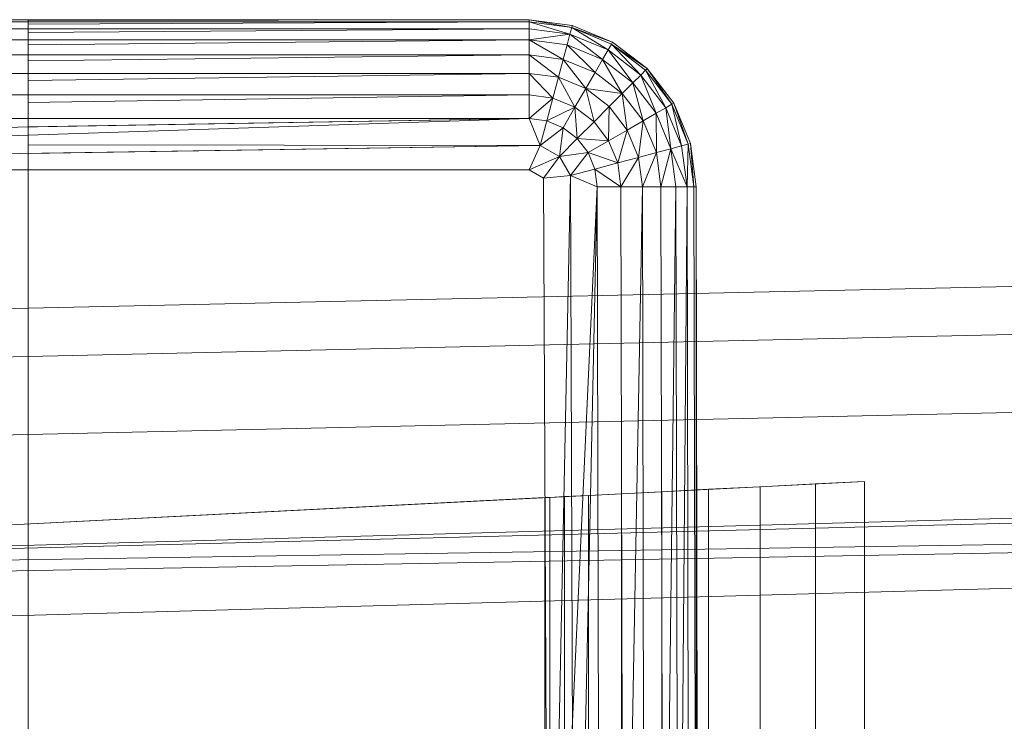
# Model space of a CAD drawing. Header units: metres. Extents: x 397.7 to 427.5, y 12.7 to 28.4.
# Tile 79 of 121: x 407.6582 to 407.7446, y 27.3726 to 27.4342. Entities that reach past the tile are written whole.
import ezdxf

# ---------------------------------------------------------------- set-up
doc = ezdxf.new("R2010")
doc.units = ezdxf.units.M
doc.layers.add('A-DETL-____-MBND', color=7, linetype='Continuous', lineweight=18)

# ---------------------------------------------------------------- blocks, each defined once
blk = doc.blocks.new('Family - Inodor P4-154500-07_ELEC_P4')
at = {"layer": 'A-DETL-____-MBND', "color": 253, "true_color": 0xaaaaaa}
for p, q in [((0.015214, 0.402906), (0.150237, 0.402906)), ((0.015214, 0.402906), (0.150237, 0.402906)), ((0.015214, 0.402906), (0.150237, 0.402906)), ((0.150237, 0.402906), (0.015214, 0.402906)), ((0.150237, 0.402706), (0.015214, 0.402706)), ((0.106284, 0.402904), (0.047679, 0.402904)), ((0.106284, 0.402841), (0.150237, 0.402906)), ((0.150237, 0.402906), (0.106284, 0.402841)), ((0.106284, 0.402841), (0.106284, 0.402904)), ((0.106284, 0.402841), (0.106284, 0.402706)), ((0.150237, 0.402706), (0.106284, 0.402706)), ((0.106284, 0.402706), (0.150237, 0.402706)), ((0.106284, 0.402706), (0.106284, 0.402512)), ((0.150237, 0.402706), (0.106284, 0.402512)), ((0.150237, 0.402706), (0.106284, 0.402512)), ((0.106284, 0.402512), (0.106284, 0.40211)), ((0.150237, 0.402906), (0.154029, 0.402407)), ((0.150237, 0.402906), (0.154029, 0.402407)), ((0.150237, 0.402906), (0.150237, 0.402706)), ((0.150237, 0.402906), (0.154029, 0.402407)), ((0.150237, 0.402906), (0.150237, 0.402706)), ((0.153977, 0.402213), (0.150237, 0.402906)), ((0.150237, 0.402706), (0.150237, 0.402906)), ((0.154029, 0.402407), (0.150237, 0.402906)), ((0.153977, 0.402213), (0.150237, 0.402906)), ((0.153977, 0.402213), (0.150237, 0.402706)), ((0.150237, 0.402706), (0.150237, 0.40211)), ((0.153977, 0.402213), (0.150237, 0.402706)), ((0.153977, 0.402213), (0.150237, 0.402706)), ((0.153823, 0.401637), (0.150237, 0.402706)), ((0.150237, 0.402706), (0.150237, 0.40211)), ((0.153823, 0.401637), (0.150237, 0.402706)), ((0.150237, 0.40211), (0.150237, 0.402706)), ((0.150237, 0.40211), (0.015214, 0.40211)), ((0.150237, 0.40211), (0.106284, 0.40211)), ((0.106284, 0.40211), (0.150237, 0.40211)), ((0.106284, 0.40211), (0.106284, 0.401793)), ((0.150237, 0.40211), (0.106284, 0.401793)), ((0.150237, 0.40211), (0.106284, 0.401793)), ((0.106284, 0.401793), (0.106284, 0.401137)), ((0.153823, 0.401637), (0.150237, 0.40211)), ((0.150237, 0.401137), (0.150237, 0.40211)), ((0.153823, 0.401637), (0.150237, 0.40211)), ((0.153823, 0.401637), (0.150237, 0.40211)), ((0.150237, 0.401137), (0.150237, 0.40211)), ((0.150237, 0.40211), (0.150237, 0.401137)), ((0.153823, 0.401637), (0.150237, 0.401137)), ((0.150237, 0.401137), (0.153823, 0.401637)), ((0.153823, 0.401637), (0.153571, 0.400698)), ((0.153571, 0.400698), (0.153823, 0.401637)), ((0.153571, 0.400698), (0.153823, 0.401637)), ((0.153977, 0.402213), (0.153823, 0.401637)), ((0.153977, 0.402213), (0.153823, 0.401637)), ((0.153823, 0.401637), (0.153977, 0.402213)), ((0.157164, 0.400253), (0.153823, 0.401637)), ((0.157164, 0.400253), (0.153823, 0.401637)), ((0.156678, 0.399411), (0.153823, 0.401637)), ((0.157164, 0.400253), (0.153823, 0.401637)), ((0.156678, 0.399411), (0.153823, 0.401637)), ((0.154029, 0.402407), (0.153977, 0.402213)), ((0.154029, 0.402407), (0.153977, 0.402213)), ((0.153977, 0.402213), (0.154029, 0.402407)), ((0.157462, 0.40077), (0.153977, 0.402213)), ((0.157562, 0.400943), (0.153977, 0.402213)), ((0.157164, 0.400253), (0.153977, 0.402213)), ((0.157562, 0.400943), (0.153977, 0.402213)), ((0.157462, 0.40077), (0.153977, 0.402213)), ((0.157462, 0.40077), (0.153977, 0.402213)), ((0.157164, 0.400253), (0.153977, 0.402213)), ((0.154029, 0.402407), (0.157562, 0.400943)), ((0.154029, 0.402407), (0.157562, 0.400943)), ((0.154029, 0.402407), (0.157562, 0.400943)), ((0.157562, 0.400943), (0.154029, 0.402407)), ((0.150237, 0.401137), (0.015214, 0.401137)), ((0.150237, 0.401137), (0.106284, 0.401137)), ((0.106284, 0.401137), (0.150237, 0.401137)), ((0.106284, 0.401137), (0.106284, 0.400707)), ((0.150237, 0.401137), (0.106284, 0.400707)), ((0.150237, 0.401137), (0.106284, 0.400707)), ((0.153571, 0.400698), (0.150237, 0.401137)), ((0.150237, 0.401137), (0.150237, 0.399817)), ((0.153571, 0.400698), (0.150237, 0.401137)), ((0.153571, 0.400698), (0.150237, 0.401137)), ((0.153229, 0.399423), (0.150237, 0.401137)), ((0.150237, 0.401137), (0.150237, 0.399817)), ((0.153229, 0.399423), (0.150237, 0.401137)), ((0.150237, 0.399817), (0.150237, 0.401137)), ((0.157462, 0.40077), (0.157164, 0.400253)), ((0.157462, 0.40077), (0.157164, 0.400253)), ((0.157164, 0.400253), (0.157462, 0.40077)), ((0.157562, 0.400943), (0.157462, 0.40077)), ((0.157562, 0.400943), (0.157462, 0.40077)), ((0.157462, 0.40077), (0.157562, 0.400943)), ((0.160455, 0.398473), (0.157462, 0.40077)), ((0.160597, 0.398615), (0.157462, 0.40077)), ((0.160033, 0.398052), (0.157462, 0.40077)), ((0.160597, 0.398615), (0.157462, 0.40077)), ((0.160455, 0.398473), (0.157462, 0.40077)), ((0.160455, 0.398473), (0.157462, 0.40077)), ((0.160033, 0.398052), (0.157462, 0.40077)), ((0.157562, 0.400943), (0.160597, 0.398615)), ((0.157562, 0.400943), (0.160597, 0.398615)), ((0.157562, 0.400943), (0.160597, 0.398615)), ((0.160597, 0.398615), (0.157562, 0.400943)), ((0.106284, 0.400707), (0.106284, 0.399817)), ((0.153571, 0.400698), (0.153229, 0.399423)), ((0.153571, 0.400698), (0.153229, 0.399423)), ((0.153229, 0.399423), (0.153571, 0.400698)), ((0.156678, 0.399411), (0.153571, 0.400698)), ((0.156678, 0.399411), (0.153571, 0.400698)), ((0.156018, 0.398268), (0.153571, 0.400698)), ((0.156678, 0.399411), (0.153571, 0.400698)), ((0.156018, 0.398268), (0.153571, 0.400698)), ((0.157164, 0.400253), (0.156678, 0.399411)), ((0.157164, 0.400253), (0.156678, 0.399411)), ((0.156678, 0.399411), (0.157164, 0.400253)), ((0.160033, 0.398052), (0.157164, 0.400253)), ((0.160033, 0.398052), (0.157164, 0.400253)), ((0.159345, 0.397364), (0.157164, 0.400253)), ((0.160033, 0.398052), (0.157164, 0.400253)), ((0.159345, 0.397364), (0.157164, 0.400253)), ((0.150237, 0.399817), (0.015214, 0.399817)), ((0.150237, 0.399817), (0.106284, 0.399817)), ((0.106284, 0.399817), (0.150237, 0.399817)), ((0.106284, 0.399817), (0.106284, 0.399287)), ((0.150237, 0.399817), (0.106284, 0.399287)), ((0.150237, 0.399817), (0.106284, 0.399287)), ((0.106284, 0.399287), (0.106284, 0.39819)), ((0.153229, 0.399423), (0.150237, 0.399817)), ((0.150237, 0.399817), (0.150237, 0.39819)), ((0.153229, 0.399423), (0.150237, 0.399817)), ((0.153229, 0.399423), (0.150237, 0.399817)), ((0.152808, 0.397852), (0.150237, 0.399817)), ((0.150237, 0.399817), (0.150237, 0.39819)), ((0.152808, 0.397852), (0.150237, 0.399817)), ((0.150237, 0.39819), (0.150237, 0.399817)), ((0.153229, 0.399423), (0.152808, 0.397852)), ((0.153229, 0.399423), (0.152808, 0.397852)), ((0.152808, 0.397852), (0.153229, 0.399423)), ((0.156018, 0.398268), (0.153229, 0.399423)), ((0.156018, 0.398268), (0.153229, 0.399423)), ((0.156018, 0.398268), (0.153229, 0.399423)), ((0.155204, 0.396859), (0.153229, 0.399423)), ((0.155204, 0.396859), (0.153229, 0.399423)), ((0.156678, 0.399411), (0.156018, 0.398268)), ((0.156678, 0.399411), (0.156018, 0.398268)), ((0.156018, 0.398268), (0.156678, 0.399411)), ((0.159345, 0.397364), (0.156678, 0.399411)), ((0.159345, 0.397364), (0.156678, 0.399411)), ((0.158412, 0.396431), (0.156678, 0.399411)), ((0.159345, 0.397364), (0.156678, 0.399411)), ((0.158412, 0.396431), (0.156678, 0.399411)), ((0.150237, 0.39819), (0.015214, 0.39819)), ((0.150237, 0.39819), (0.106284, 0.39819)), ((0.106284, 0.39819), (0.150237, 0.39819)), ((0.106284, 0.39819), (0.106284, 0.397577)), ((0.150237, 0.39819), (0.106284, 0.397577)), ((0.150237, 0.39819), (0.106284, 0.397577)), ((0.152808, 0.397852), (0.150237, 0.39819)), ((0.150237, 0.39819), (0.150237, 0.396307)), ((0.152808, 0.397852), (0.150237, 0.39819)), ((0.152808, 0.397852), (0.150237, 0.39819)), ((0.152321, 0.396033), (0.150237, 0.39819)), ((0.150237, 0.39819), (0.150237, 0.396307)), ((0.152321, 0.396033), (0.150237, 0.39819)), ((0.150237, 0.396307), (0.150237, 0.39819)), ((0.156018, 0.398268), (0.155204, 0.396859)), ((0.156018, 0.398268), (0.155204, 0.396859)), ((0.155204, 0.396859), (0.156018, 0.398268)), ((0.158412, 0.396431), (0.156018, 0.398268)), ((0.158412, 0.396431), (0.156018, 0.398268)), ((0.158412, 0.396431), (0.156018, 0.398268)), ((0.160455, 0.398473), (0.160033, 0.398052)), ((0.160455, 0.398473), (0.160033, 0.398052)), ((0.160033, 0.398052), (0.160455, 0.398473)), ((0.160597, 0.398615), (0.160455, 0.398473)), ((0.160597, 0.398615), (0.160455, 0.398473)), ((0.160455, 0.398473), (0.160597, 0.398615)), ((0.162751, 0.395481), (0.160455, 0.398473)), ((0.162751, 0.395481), (0.160455, 0.398473)), ((0.162235, 0.395183), (0.160455, 0.398473)), ((0.162751, 0.395481), (0.160455, 0.398473)), ((0.162235, 0.395183), (0.160455, 0.398473)), ((0.160597, 0.398615), (0.162925, 0.395581)), ((0.160597, 0.398615), (0.162925, 0.395581)), ((0.160597, 0.398615), (0.162925, 0.395581)), ((0.162751, 0.395481), (0.160597, 0.398615)), ((0.162925, 0.395581), (0.160597, 0.398615)), ((0.162751, 0.395481), (0.160597, 0.398615)), ((0.106284, 0.397577), (0.106284, 0.396307)), ((0.152808, 0.397852), (0.152321, 0.396033)), ((0.152808, 0.397852), (0.152321, 0.396033)), ((0.152321, 0.396033), (0.152808, 0.397852)), ((0.155204, 0.396859), (0.152808, 0.397852)), ((0.155204, 0.396859), (0.152808, 0.397852)), ((0.155204, 0.396859), (0.152808, 0.397852)), ((0.154263, 0.395229), (0.152808, 0.397852)), ((0.154263, 0.395229), (0.152808, 0.397852)), ((0.159345, 0.397364), (0.158412, 0.396431)), ((0.159345, 0.397364), (0.158412, 0.396431)), ((0.158412, 0.396431), (0.159345, 0.397364)), ((0.160033, 0.398052), (0.159345, 0.397364)), ((0.160033, 0.398052), (0.159345, 0.397364)), ((0.159345, 0.397364), (0.160033, 0.398052)), ((0.161392, 0.394696), (0.159345, 0.397364)), ((0.161392, 0.394696), (0.159345, 0.397364)), ((0.160249, 0.394036), (0.159345, 0.397364)), ((0.161392, 0.394696), (0.159345, 0.397364)), ((0.160249, 0.394036), (0.159345, 0.397364)), ((0.162235, 0.395183), (0.160033, 0.398052)), ((0.162235, 0.395183), (0.160033, 0.398052)), ((0.161392, 0.394696), (0.160033, 0.398052)), ((0.162235, 0.395183), (0.160033, 0.398052)), ((0.161392, 0.394696), (0.160033, 0.398052)), ((0.155204, 0.396859), (0.154263, 0.395229)), ((0.155204, 0.396859), (0.154263, 0.395229)), ((0.154263, 0.395229), (0.155204, 0.396859)), ((0.157262, 0.395281), (0.155204, 0.396859)), ((0.158412, 0.396431), (0.155204, 0.396859)), ((0.158412, 0.396431), (0.155204, 0.396859)), ((0.157262, 0.395281), (0.155204, 0.396859)), ((0.157262, 0.395281), (0.155204, 0.396859)), ((0.155931, 0.393949), (0.155204, 0.396859)), ((0.155931, 0.393949), (0.155204, 0.396859)), ((0.150237, 0.396307), (0.015214, 0.396307)), ((0.150237, 0.396307), (0.106284, 0.396307)), ((0.106284, 0.396307), (0.150237, 0.396307)), ((0.106284, 0.396307), (0.106284, 0.39563)), ((0.150237, 0.396307), (0.106284, 0.39563)), ((0.150237, 0.396307), (0.106284, 0.39563)), ((0.106284, 0.39563), (0.106284, 0.394226)), ((0.152321, 0.396033), (0.150237, 0.396307)), ((0.150237, 0.394226), (0.150237, 0.396307)), ((0.152321, 0.396033), (0.150237, 0.396307)), ((0.152321, 0.396033), (0.150237, 0.396307)), ((0.150237, 0.394226), (0.150237, 0.396307)), ((0.150237, 0.396307), (0.150237, 0.394226)), ((0.152321, 0.396033), (0.150237, 0.394226)), ((0.150237, 0.394226), (0.152321, 0.396033)), ((0.151782, 0.394023), (0.152321, 0.396033)), ((0.151782, 0.394023), (0.152321, 0.396033)), ((0.151782, 0.394023), (0.152321, 0.396033)), ((0.154263, 0.395229), (0.152321, 0.396033)), ((0.154263, 0.395229), (0.152321, 0.396033)), ((0.154263, 0.395229), (0.152321, 0.396033)), ((0.158412, 0.396431), (0.157262, 0.395281)), ((0.158412, 0.396431), (0.157262, 0.395281)), ((0.157262, 0.395281), (0.158412, 0.396431)), ((0.160249, 0.394036), (0.158412, 0.396431)), ((0.160249, 0.394036), (0.158412, 0.396431)), ((0.158841, 0.393223), (0.158412, 0.396431)), ((0.160249, 0.394036), (0.158412, 0.396431)), ((0.158841, 0.393223), (0.158412, 0.396431)), ((0.162925, 0.395581), (0.162751, 0.395481)), ((0.162925, 0.395581), (0.162751, 0.395481)), ((0.162751, 0.395481), (0.162925, 0.395581)), ((0.162925, 0.395581), (0.164388, 0.392048)), ((0.162925, 0.395581), (0.164388, 0.392048)), ((0.162925, 0.395581), (0.164388, 0.392048)), ((0.164195, 0.391996), (0.162925, 0.395581)), ((0.164388, 0.392048), (0.162925, 0.395581)), ((0.164195, 0.391996), (0.162925, 0.395581)), ((0.154263, 0.395229), (0.151782, 0.394023)), ((0.151782, 0.394023), (0.154263, 0.395229)), ((0.154263, 0.395229), (0.153222, 0.393426)), ((0.153222, 0.393426), (0.154263, 0.395229)), ((0.153222, 0.393426), (0.154263, 0.395229)), ((0.155931, 0.393949), (0.154263, 0.395229)), ((0.155931, 0.393949), (0.154263, 0.395229)), ((0.155931, 0.393949), (0.154263, 0.395229)), ((0.154459, 0.392477), (0.154263, 0.395229)), ((0.154459, 0.392477), (0.154263, 0.395229)), ((0.157262, 0.395281), (0.155931, 0.393949)), ((0.157262, 0.395281), (0.155931, 0.393949)), ((0.155931, 0.393949), (0.157262, 0.395281)), ((0.15721, 0.392282), (0.157262, 0.395281)), ((0.15721, 0.392282), (0.157262, 0.395281)), ((0.158841, 0.393223), (0.157262, 0.395281)), ((0.158841, 0.393223), (0.157262, 0.395281)), ((0.158841, 0.393223), (0.157262, 0.395281)), ((0.162235, 0.395183), (0.161392, 0.394696)), ((0.162235, 0.395183), (0.161392, 0.394696)), ((0.161392, 0.394696), (0.162235, 0.395183)), ((0.162751, 0.395481), (0.162235, 0.395183)), ((0.162751, 0.395481), (0.162235, 0.395183)), ((0.162235, 0.395183), (0.162751, 0.395481)), ((0.163619, 0.391841), (0.162235, 0.395183)), ((0.163619, 0.391841), (0.162235, 0.395183)), ((0.162679, 0.39159), (0.162235, 0.395183)), ((0.163619, 0.391841), (0.162235, 0.395183)), ((0.162679, 0.39159), (0.162235, 0.395183)), ((0.164195, 0.391996), (0.162751, 0.395481)), ((0.164195, 0.391996), (0.162751, 0.395481)), ((0.163619, 0.391841), (0.162751, 0.395481)), ((0.164195, 0.391996), (0.162751, 0.395481)), ((0.163619, 0.391841), (0.162751, 0.395481)), ((0.150237, 0.394226), (0.015214, 0.394226)), ((0.150237, 0.394226), (0.015214, 0.39201)), ((0.150237, 0.394226), (0.015214, 0.389728)), ((0.150237, 0.394226), (0.106284, 0.394226)), ((0.106284, 0.394226), (0.150237, 0.394226)), ((0.106284, 0.394226), (0.106284, 0.393505)), ((0.150237, 0.394226), (0.106284, 0.393505)), ((0.150237, 0.394226), (0.106284, 0.393505)), ((0.151782, 0.394023), (0.150237, 0.394226)), ((0.151209, 0.391882), (0.150237, 0.394226)), ((0.151782, 0.394023), (0.150237, 0.394226)), ((0.151782, 0.394023), (0.150237, 0.394226)), ((0.151209, 0.391882), (0.150237, 0.394226)), ((0.150237, 0.394226), (0.151209, 0.391882)), ((0.151782, 0.394023), (0.151209, 0.391882)), ((0.151782, 0.394023), (0.151209, 0.391882)), ((0.151209, 0.391882), (0.151782, 0.394023)), ((0.153222, 0.393426), (0.151782, 0.394023)), ((0.153222, 0.393426), (0.151782, 0.394023)), ((0.153222, 0.393426), (0.151782, 0.394023)), ((0.155931, 0.393949), (0.154459, 0.392477)), ((0.155931, 0.393949), (0.154459, 0.392477)), ((0.154459, 0.392477), (0.155931, 0.393949)), ((0.15721, 0.392282), (0.155931, 0.393949)), ((0.15721, 0.392282), (0.155931, 0.393949)), ((0.15721, 0.392282), (0.155931, 0.393949)), ((0.160249, 0.394036), (0.158841, 0.393223)), ((0.160249, 0.394036), (0.158841, 0.393223)), ((0.158841, 0.393223), (0.160249, 0.394036)), ((0.159833, 0.390827), (0.160249, 0.394036)), ((0.159833, 0.390827), (0.160249, 0.394036)), ((0.161392, 0.394696), (0.160249, 0.394036)), ((0.161392, 0.394696), (0.160249, 0.394036)), ((0.160249, 0.394036), (0.161392, 0.394696)), ((0.161404, 0.391248), (0.160249, 0.394036)), ((0.161404, 0.391248), (0.160249, 0.394036)), ((0.161404, 0.391248), (0.160249, 0.394036)), ((0.162679, 0.39159), (0.161392, 0.394696)), ((0.162679, 0.39159), (0.161392, 0.394696)), ((0.161404, 0.391248), (0.161392, 0.394696)), ((0.162679, 0.39159), (0.161392, 0.394696)), ((0.161404, 0.391248), (0.161392, 0.394696)), ((0.106284, 0.393505), (0.106284, 0.391924)), ((0.153222, 0.393426), (0.151209, 0.391882)), ((0.153222, 0.393426), (0.151209, 0.391882)), ((0.151209, 0.391882), (0.153222, 0.393426)), ((0.152892, 0.39091), (0.153222, 0.393426)), ((0.152892, 0.39091), (0.153222, 0.393426)), ((0.152892, 0.39091), (0.153222, 0.393426)), ((0.154459, 0.392477), (0.153222, 0.393426)), ((0.154459, 0.392477), (0.153222, 0.393426)), ((0.154459, 0.392477), (0.153222, 0.393426)), ((0.158841, 0.393223), (0.15721, 0.392282)), ((0.158841, 0.393223), (0.15721, 0.392282)), ((0.15721, 0.392282), (0.158841, 0.393223)), ((0.158014, 0.39034), (0.158841, 0.393223)), ((0.158014, 0.39034), (0.158841, 0.393223)), ((0.159833, 0.390827), (0.158841, 0.393223)), ((0.159833, 0.390827), (0.158841, 0.393223)), ((0.159833, 0.390827), (0.158841, 0.393223)), ((0.154459, 0.392477), (0.152892, 0.39091)), ((0.154459, 0.392477), (0.152892, 0.39091)), ((0.152892, 0.39091), (0.154459, 0.392477)), ((0.155408, 0.391241), (0.154459, 0.392477)), ((0.15721, 0.392282), (0.154459, 0.392477)), ((0.15721, 0.392282), (0.154459, 0.392477)), ((0.155408, 0.391241), (0.154459, 0.392477)), ((0.155408, 0.391241), (0.154459, 0.392477)), ((0.15721, 0.392282), (0.155408, 0.391241)), ((0.15721, 0.392282), (0.155408, 0.391241)), ((0.155408, 0.391241), (0.15721, 0.392282)), ((0.158014, 0.39034), (0.15721, 0.392282)), ((0.158014, 0.39034), (0.15721, 0.392282)), ((0.158014, 0.39034), (0.15721, 0.392282)), ((0.151209, 0.391882), (0.015214, 0.389728)), ((0.151209, 0.391882), (0.106284, 0.391924)), ((0.106284, 0.391924), (0.151209, 0.391882)), ((0.106284, 0.391924), (0.106284, 0.39117)), ((0.151209, 0.391882), (0.106284, 0.39117)), ((0.151209, 0.391882), (0.106284, 0.39117)), ((0.150237, 0.389728), (0.151209, 0.391882)), ((0.151209, 0.391882), (0.150237, 0.389728)), ((0.150237, 0.389728), (0.151209, 0.391882)), ((0.152892, 0.39091), (0.151209, 0.391882)), ((0.152892, 0.39091), (0.151209, 0.391882)), ((0.162679, 0.39159), (0.161404, 0.391248)), ((0.162679, 0.39159), (0.161404, 0.391248)), ((0.161404, 0.391248), (0.162679, 0.39159)), ((0.161798, 0.388256), (0.162679, 0.39159)), ((0.161798, 0.388256), (0.162679, 0.39159)), ((0.163619, 0.391841), (0.162679, 0.39159)), ((0.163619, 0.391841), (0.162679, 0.39159)), ((0.162679, 0.39159), (0.163619, 0.391841)), ((0.162679, 0.39159), (0.163118, 0.388256)), ((0.164091, 0.388256), (0.162679, 0.39159)), ((0.163118, 0.388256), (0.162679, 0.39159)), ((0.164091, 0.388256), (0.162679, 0.39159)), ((0.163118, 0.388256), (0.162679, 0.39159)), ((0.164195, 0.391996), (0.163619, 0.391841)), ((0.164195, 0.391996), (0.163619, 0.391841)), ((0.163619, 0.391841), (0.164195, 0.391996)), ((0.164091, 0.388256), (0.163619, 0.391841)), ((0.164091, 0.388256), (0.163619, 0.391841)), ((0.164091, 0.388256), (0.163619, 0.391841)), ((0.164091, 0.388256), (0.164195, 0.391996)), ((0.164091, 0.388256), (0.164195, 0.391996)), ((0.164388, 0.392048), (0.164195, 0.391996)), ((0.164388, 0.392048), (0.164195, 0.391996)), ((0.164195, 0.391996), (0.164388, 0.392048)), ((0.164687, 0.388256), (0.164195, 0.391996)), ((0.164687, 0.388256), (0.164195, 0.391996)), ((0.164687, 0.388256), (0.164195, 0.391996)), ((0.164388, 0.392048), (0.164888, 0.388256)), ((0.164388, 0.392048), (0.164888, 0.388256)), ((0.164388, 0.392048), (0.164888, 0.388256)), ((0.164687, 0.388256), (0.164388, 0.392048)), ((0.164888, 0.388256), (0.164388, 0.392048)), ((0.164687, 0.388256), (0.164388, 0.392048)), ((0.106284, 0.39117), (0.106284, 0.389728)), ((0.152892, 0.39091), (0.150237, 0.389728)), ((0.150237, 0.389728), (0.152892, 0.39091)), ((0.152892, 0.39091), (0.151512, 0.388992)), ((0.151512, 0.388992), (0.152892, 0.39091)), ((0.151512, 0.388992), (0.152892, 0.39091)), ((0.155408, 0.391241), (0.152892, 0.39091)), ((0.155408, 0.391241), (0.152892, 0.39091)), ((0.152892, 0.39091), (0.155408, 0.391241)), ((0.153864, 0.389228), (0.152892, 0.39091)), ((0.153864, 0.389228), (0.152892, 0.39091)), ((0.153864, 0.389228), (0.152892, 0.39091)), ((0.155408, 0.391241), (0.153864, 0.389228)), ((0.153864, 0.389228), (0.155408, 0.391241)), ((0.153864, 0.389228), (0.155408, 0.391241)), ((0.156004, 0.389801), (0.155408, 0.391241)), ((0.158014, 0.39034), (0.155408, 0.391241)), ((0.158014, 0.39034), (0.155408, 0.391241)), ((0.156004, 0.389801), (0.155408, 0.391241)), ((0.156004, 0.389801), (0.155408, 0.391241)), ((0.159833, 0.390827), (0.158014, 0.39034)), ((0.159833, 0.390827), (0.158014, 0.39034)), ((0.158014, 0.39034), (0.159833, 0.390827)), ((0.158289, 0.388256), (0.159833, 0.390827)), ((0.158289, 0.388256), (0.159833, 0.390827)), ((0.161404, 0.391248), (0.159833, 0.390827)), ((0.161404, 0.391248), (0.159833, 0.390827)), ((0.159833, 0.390827), (0.161404, 0.391248)), ((0.160172, 0.388256), (0.159833, 0.390827)), ((0.160172, 0.388256), (0.159833, 0.390827)), ((0.160172, 0.388256), (0.159833, 0.390827)), ((0.160172, 0.388256), (0.161404, 0.391248)), ((0.160172, 0.388256), (0.161404, 0.391248)), ((0.161798, 0.388256), (0.161404, 0.391248)), ((0.161798, 0.388256), (0.161404, 0.391248)), ((0.161798, 0.388256), (0.161404, 0.391248)), ((0.150237, 0.389728), (0.015214, 0.389728)), ((0.150237, 0.389728), (0.106284, 0.389728)), ((0.106284, 0.389728), (0.150237, 0.389728)), ((0.106284, 0.389728), (0.106284, 0.38949)), ((0.151512, 0.388992), (0.150237, 0.389728)), ((0.151512, 0.388992), (0.150237, 0.389728)), ((0.150237, 0.389728), (0.151512, 0.388992)), ((0.156004, 0.389801), (0.153864, 0.389228)), ((0.156004, 0.389801), (0.153864, 0.389228)), ((0.153864, 0.389228), (0.156004, 0.389801)), ((0.158014, 0.39034), (0.156004, 0.389801)), ((0.158014, 0.39034), (0.156004, 0.389801)), ((0.156004, 0.389801), (0.158014, 0.39034)), ((0.156004, 0.389801), (0.156207, 0.388256)), ((0.158289, 0.388256), (0.156004, 0.389801)), ((0.156207, 0.388256), (0.156004, 0.389801)), ((0.158289, 0.388256), (0.156004, 0.389801)), ((0.156207, 0.388256), (0.156004, 0.389801)), ((0.158289, 0.388256), (0.158014, 0.39034)), ((0.158289, 0.388256), (0.158014, 0.39034)), ((0.158289, 0.388256), (0.158014, 0.39034)), ((0.106284, 0.38949), (0.106284, 0.359222)), ((0.153864, 0.389228), (0.151512, 0.388992)), ((0.153864, 0.389228), (0.151512, 0.388992)), ((0.153864, 0.389228), (0.151512, 0.388992)), ((0.15191, 0.294853), (0.151512, 0.388992)), ((0.151512, 0.388992), (0.15191, 0.294853)), ((0.15191, 0.294853), (0.151512, 0.388992)), ((0.153864, 0.389228), (0.15191, 0.294853)), ((0.15191, 0.294853), (0.153864, 0.389228)), ((0.156207, 0.388256), (0.153864, 0.389228)), ((0.156207, 0.388256), (0.153864, 0.389228)), ((0.156207, 0.388256), (0.153864, 0.389228)), ((0.154192, 0.294853), (0.153864, 0.389228)), ((0.154192, 0.294853), (0.153864, 0.389228)), ((0.156207, 0.388256), (0.15191, 0.294853)), ((0.156207, 0.388256), (0.154192, 0.294853)), ((0.156207, 0.388256), (0.154192, 0.294853)), ((0.154192, 0.294853), (0.156207, 0.388256)), ((0.158289, 0.388256), (0.156207, 0.388256)), ((0.156408, 0.294853), (0.156207, 0.388256)), ((0.158289, 0.388256), (0.156207, 0.388256)), ((0.158289, 0.388256), (0.156207, 0.388256)), ((0.156408, 0.294853), (0.156207, 0.388256)), ((0.156408, 0.294853), (0.156207, 0.388256)), ((0.160172, 0.388256), (0.158289, 0.388256)), ((0.158489, 0.294853), (0.158289, 0.388256)), ((0.160172, 0.388256), (0.158289, 0.388256)), ((0.158289, 0.388256), (0.158489, 0.294853)), ((0.160172, 0.388256), (0.158289, 0.388256)), ((0.158489, 0.294853), (0.158289, 0.388256)), ((0.160172, 0.388256), (0.158489, 0.294853)), ((0.158489, 0.294853), (0.160172, 0.388256)), ((0.161798, 0.388256), (0.160172, 0.388256)), ((0.160372, 0.294853), (0.160172, 0.388256)), ((0.161798, 0.388256), (0.160172, 0.388256)), ((0.161798, 0.388256), (0.160172, 0.388256)), ((0.160372, 0.294853), (0.160172, 0.388256)), ((0.160372, 0.294853), (0.160172, 0.388256)), ((0.163118, 0.388256), (0.161798, 0.388256)), ((0.161999, 0.294853), (0.161798, 0.388256)), ((0.163118, 0.388256), (0.161798, 0.388256)), ((0.161798, 0.388256), (0.161999, 0.294853)), ((0.163118, 0.388256), (0.161798, 0.388256)), ((0.161999, 0.294853), (0.161798, 0.388256)), ((0.163118, 0.388256), (0.161999, 0.294853)), ((0.161999, 0.294853), (0.163118, 0.388256)), ((0.164091, 0.388256), (0.163118, 0.388256)), ((0.163319, 0.294853), (0.163118, 0.388256)), ((0.164091, 0.388256), (0.163118, 0.388256)), ((0.164091, 0.388256), (0.163118, 0.388256)), ((0.163319, 0.294853), (0.163118, 0.388256)), ((0.163319, 0.294853), (0.163118, 0.388256)), ((0.164091, 0.388256), (0.163319, 0.294853)), ((0.163319, 0.294853), (0.164091, 0.388256)), ((0.164687, 0.388256), (0.164091, 0.388256)), ((0.164292, 0.294853), (0.164091, 0.388256)), ((0.164687, 0.388256), (0.164091, 0.388256)), ((0.164687, 0.388256), (0.164091, 0.388256)), ((0.164292, 0.294853), (0.164091, 0.388256)), ((0.164292, 0.294853), (0.164091, 0.388256)), ((0.164888, 0.388256), (0.164687, 0.388256)), ((0.164888, 0.294853), (0.164687, 0.388256)), ((0.164888, 0.388256), (0.164687, 0.388256)), ((0.164687, 0.388256), (0.164888, 0.294853)), ((0.164888, 0.388256), (0.164687, 0.388256)), ((0.164888, 0.294853), (0.164687, 0.388256)), ((0.164888, 0.388256), (0.164888, 0.01465)), ((0.164888, 0.388256), (0.164888, 0.01465)), ((0.164888, 0.388256), (0.165088, 0.294853)), ((0.164888, 0.388256), (0.164888, 0.294853)), ((0.165088, 0.294853), (0.164888, 0.388256)), ((0.164888, 0.294853), (0.164888, 0.388256)), ((0.31954, 0.38234), (0, 0.37522)), ((0.31954, 0.38234), (0, 0.37522)), ((0.31971, 0.378117), (0.000215, 0.370998)), ((0.31971, 0.378117), (0.000215, 0.370997)), ((0.319984, 0.371283), (0.000563, 0.364167)), ((0.319984, 0.371282), (0.000563, 0.364168)), ((0.001271, 0.35389), (0.510952, 0.367967)), ((0.510952, 0.366783), (0.001271, 0.35389)), ((0.015214, 0.354034), (0.179665, 0.362403)), ((0.170519, 0.361938), (0.165979, 0.361707)), ((0.170519, 0.361938), (0.170518, 0.042741)), ((0.175357, 0.362184), (0.170519, 0.361938)), ((0.175357, 0.362184), (0.175356, 0.042495)), ((0.179665, 0.362403), (0.175357, 0.362184)), ((0.179663, 0.042276), (0.179665, 0.362403)), ((0.510952, 0.361835), (0.001271, 0.35389)), ((0.510952, 0.361835), (0.001271, 0.352705)), ((0.510952, 0.361835), (0.001271, 0.347758)), ((0.153344, 0.361064), (0.152048, 0.360998)), ((0.153344, 0.361064), (0.153343, 0.043615)), ((0.155461, 0.361172), (0.153344, 0.361064)), ((0.155461, 0.361172), (0.15546, 0.043507)), ((0.158334, 0.361318), (0.155461, 0.361172)), ((0.158334, 0.361318), (0.158333, 0.043361)), ((0.161876, 0.361498), (0.158334, 0.361318)), ((0.161876, 0.361498), (0.161875, 0.043181)), ((0.165979, 0.361707), (0.161876, 0.361498)), ((0.165979, 0.361707), (0.165978, 0.042972)), ((0.151611, 0.360976), (0.015214, 0.354034)), ((0.151611, 0.360976), (0.15161, 0.043703)), ((0.152048, 0.360998), (0.151611, 0.360976)), ((0.152048, 0.360998), (0.152046, 0.043681)), ((0.106284, 0.359222), (0.106284, 0.358132)), ((0.106284, 0.358132), (0.106284, 0.330732))]:
    blk.add_line(p, q, dxfattribs=at)
blk = doc.blocks.new('LONDR55-XX_ZZ-ARQ-CAA-M3D-Londres55_ifc-1-07_ELEC_P4')
at = {"layer": 'A-DETL-____-MBND', "color": 253, "lineweight": 18, "true_color": 0xaaaaaa}
blk.add_blockref('Family - Inodor P4-154500-07_ELEC_P4', (407.552683, 27.031264), dxfattribs=at)

msp = doc.modelspace()

# ---------------------------------------------------------------- block references
at = {"lineweight": 5}
msp.add_blockref('LONDR55-XX_ZZ-ARQ-CAA-M3D-Londres55_ifc-1-07_ELEC_P4', (0, 0), dxfattribs=at)

doc.saveas('drawing.dxf')
